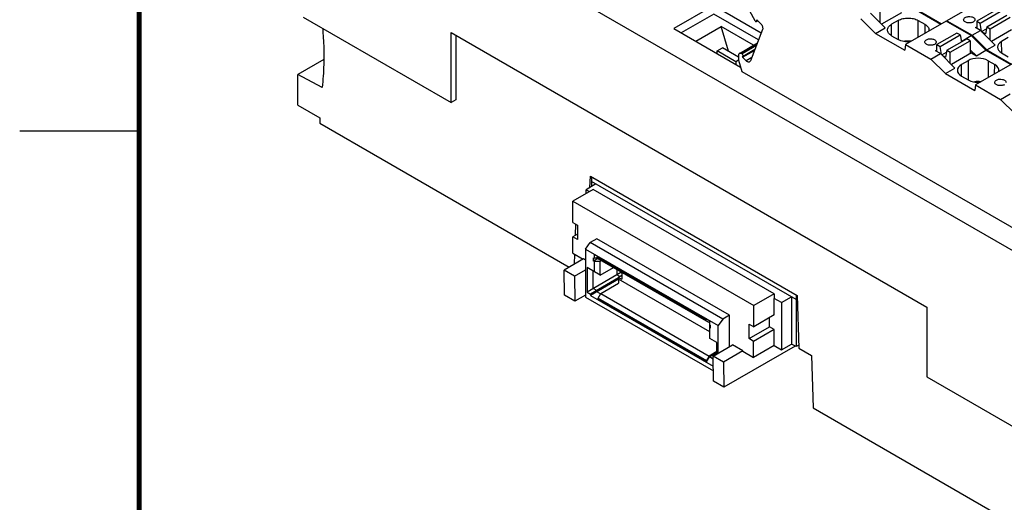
# Model space of a CAD drawing. Header units: inches. Extents: x 0 to 22, y 0 to 17.
# Tile 3 of 51: x 0 to 4.1, y 11.2 to 13.2. Entities that reach past the tile are written whole.
import ezdxf

# ---------------------------------------------------------------- set-up
doc = ezdxf.new("R2010")
doc.units = ezdxf.units.IN
doc.header["$LTSCALE"] = 1.21
doc.header["$MEASUREMENT"] = 0
doc.layers.get('0').update_dxf_attribs({"linetype": 'CONTINUOUS'})

msp = doc.modelspace()

# ---------------------------------------------------------------- linework, layer by layer
at = {"color": 7, "linetype": 'CONTINUOUS'}
for p, q in [((4.4892, 12.0535), (1.1129, 14.003)), ((5.0268, 13.8728), (3.8799, 13.2106)), ((2.8971, 13.2702), (2.737, 13.1777)), ((1.1864, 13.226), (1.8058, 12.8684)), ((2.9046, 13.2385), (2.7682, 13.1597)), ((3.0917, 13.1305), (2.9046, 13.2385)), ((2.924, 13.2633), (3.103, 13.1599)), ((3.0531, 13.2522), (3.0761, 13.211)), ((3.56, 13.2419), (3.621, 13.1808)), ((3.6009, 13.201), (3.6009, 13.2473)), ((3.6901, 13.2442), (3.6061, 13.1957)), ((3.7507, 13.2556), (3.8541, 13.1959)), ((3.7541, 13.2575), (3.8575, 13.1978)), ((4.0872, 13.2563), (4.0052, 13.209)), ((4.0191, 13.2009), (4.1026, 13.2491)), ((4.0469, 13.1848), (4.1305, 13.2331)), ((4.0609, 13.1768), (4.1444, 13.225)), ((2.8289, 13.1247), (2.9347, 13.1858)), ((2.9651, 13.0825), (2.9347, 13.1858)), ((3.0699, 13.1077), (2.9347, 13.1858)), ((3.0821, 13.2075), (3.088, 13.2108)), ((3.0821, 13.2075), (3.0831, 13.2087)), ((3.0831, 13.2087), (3.085, 13.2138)), ((3.0876, 13.2113), (3.0831, 13.2087)), ((3.085, 13.2138), (3.0999, 13.1989)), ((3.5808, 13.1576), (3.5196, 13.2186)), ((3.676, 13.2118), (3.6483, 13.1958)), ((3.6483, 13.1476), (3.6483, 13.1958)), ((3.676, 13.2118), (3.676, 13.1316)), ((3.8764, 13.2087), (3.7066, 13.1107)), ((3.7595, 13.1412), (3.7595, 13.2118)), ((3.7595, 13.2118), (3.7872, 13.1958)), ((3.7872, 13.1958), (3.7872, 13.1572)), ((3.9818, 13.1479), (3.8764, 13.2087)), ((3.8799, 13.2106), (3.8795, 13.207)), ((3.8799, 13.2106), (3.9852, 13.1498)), ((3.9996, 13.1816), (4.0048, 13.1846)), ((4.0052, 13.209), (4.0047, 13.1787)), ((4.0052, 13.209), (4.0191, 13.2009)), ((4.0248, 13.1652), (4.0191, 13.2009)), ((4.0469, 13.1848), (4.0408, 13.156)), ((4.0469, 13.1848), (4.0609, 13.1768)), ((1.8058, 12.8684), (1.8058, 13.1609)), ((1.8058, 13.1609), (3.7963, 12.0116)), ((1.8253, 13.1496), (1.8253, 12.8796)), ((2.737, 13.1777), (3.0163, 13.0165)), ((3.1083, 13.1735), (3.0576, 13.0419)), ((3.5808, 13.1576), (3.621, 13.1808)), ((3.5808, 13.1576), (3.7039, 13.0865)), ((3.6483, 13.1476), (3.676, 13.1316)), ((3.921, 13.1589), (3.8375, 13.1106)), ((3.8514, 13.1026), (3.9349, 13.1508)), ((3.9349, 13.1508), (3.921, 13.1589)), ((3.9349, 13.1508), (3.94, 13.1216)), ((3.9414, 13.1246), (3.9818, 13.1479)), ((3.9818, 13.1479), (4.043, 13.0868)), ((3.9852, 13.1498), (4.02, 13.1699)), ((4.0464, 13.0887), (3.9852, 13.1498)), ((4.02, 13.1699), (3.9996, 13.1816)), ((4.02, 13.1699), (4.081, 13.1087)), ((4.0248, 13.1652), (4.0453, 13.1771)), ((4.0248, 13.1652), (4.0408, 13.156)), ((4.0609, 13.1289), (4.0609, 13.1768)), ((4.1501, 13.1721), (4.0662, 13.1236)), ((3.0111, 13.0738), (3.0867, 13.1174)), ((3.0178, 13.0737), (3.0847, 13.1123)), ((3.0823, 13.1062), (3.0224, 13.0716)), ((3.7066, 13.1107), (3.7039, 13.0865)), ((3.7066, 13.1107), (3.812, 13.0498)), ((3.837, 13.082), (3.8375, 13.1106)), ((3.8375, 13.1106), (3.8514, 13.1026)), ((3.8568, 13.0687), (3.8514, 13.1026)), ((3.8792, 13.0865), (3.9628, 13.1347)), ((3.8932, 13.0785), (3.9767, 13.1267)), ((3.9414, 13.1246), (3.9393, 13.1258)), ((3.9428, 13.1232), (3.9414, 13.1246)), ((3.9767, 13.1267), (3.9628, 13.1347)), ((3.9767, 13.1267), (3.9775, 13.0725)), ((4.0464, 13.0887), (4.081, 13.1087)), ((4.136, 13.1398), (4.1083, 13.1238)), ((4.1091, 13.0756), (4.1083, 13.1238)), ((2.9179, 13.084), (2.9402, 13.0969)), ((2.9179, 13.0733), (2.9179, 13.084)), ((2.9959, 13.039), (2.9179, 13.084)), ((3.0079, 13.0578), (2.9402, 13.0969)), ((3.0079, 13.0666), (3.0079, 13.0448)), ((3.0223, 13.0717), (3.0178, 13.0737)), ((3.0248, 13.0575), (3.0747, 13.0863)), ((3.0248, 13.0575), (3.0268, 13.0626)), ((3.0268, 13.0626), (3.0766, 13.0914)), ((3.812, 13.0498), (3.8523, 13.0731)), ((3.8319, 13.0849), (3.8371, 13.0879)), ((3.8523, 13.0731), (3.8319, 13.0849)), ((3.8523, 13.0731), (3.9133, 13.012)), ((3.858, 13.0674), (3.8776, 13.0787)), ((3.8605, 13.0649), (3.8731, 13.0577)), ((3.8792, 13.0865), (3.8731, 13.0577)), ((3.8792, 13.0865), (3.8932, 13.0785)), ((3.8932, 13.0322), (3.8932, 13.0785)), ((3.9824, 13.0754), (3.8984, 13.0269)), ((4.0028, 13.0636), (3.9772, 13.089)), ((3.9824, 13.0754), (4.0028, 13.0636)), ((4.0028, 13.0636), (4.043, 13.0868)), ((4.043, 13.0868), (4.1464, 13.0271)), ((4.0464, 13.0887), (4.1498, 13.029)), ((4.1083, 13.0756), (4.136, 13.0596)), ((1.2725, 13.0475), (1.1641, 12.9849)), ((3.0074, 13.0457), (2.9959, 13.039)), ((2.9959, 13.039), (2.9959, 13.0283)), ((3.0079, 13.0448), (3.0218, 12.9982)), ((3.0397, 13.0426), (3.0248, 13.0575)), ((3.063, 13.0561), (3.0397, 13.0426)), ((3.0576, 13.0419), (3.0543, 13.0379)), ((3.8731, 12.9888), (3.812, 13.0498)), ((3.9683, 13.0431), (3.9406, 13.0271)), ((3.9413, 12.9789), (3.9406, 13.0271)), ((3.9683, 13.0431), (3.9683, 12.9628)), ((4.1618, 13.0359), (3.9989, 12.9419)), ((4.0518, 13.0431), (4.0796, 13.0271)), ((4.0518, 13.0431), (4.0518, 12.9725)), ((4.079, 12.9881), (4.0796, 13.0271)), ((1.1641, 12.8564), (1.1641, 12.9849)), ((1.2651, 12.9307), (1.1641, 12.9849)), ((3.0218, 12.9982), (4.5808, 12.098)), ((3.8731, 12.9888), (3.9133, 13.012)), ((3.8731, 12.9888), (3.9962, 12.9178)), ((3.9406, 12.9788), (3.9683, 12.9628)), ((3.9989, 12.9419), (3.9962, 12.9178)), ((3.9989, 12.9419), (4.1043, 12.8811)), ((4.1043, 12.8811), (4.1446, 12.9044)), ((1.1641, 12.8564), (1.256, 12.8033)), ((1.8253, 12.8796), (1.8058, 12.8684)), ((4.1655, 12.82), (4.1043, 12.8811)), ((1.256, 12.8033), (1.256, 12.7808)), ((1.256, 12.7808), (2.2991, 12.1786)), ((2.4113, 12.5268), (2.3696, 12.5027)), ((2.3862, 12.5123), (2.3877, 12.5597)), ((2.3877, 12.5597), (3.2534, 12.0599)), ((2.3928, 12.5571), (2.3925, 12.5377)), ((2.3925, 12.5377), (2.3925, 12.5159)), ((3.2486, 12.0434), (2.3925, 12.5377)), ((2.3999, 12.5041), (2.3139, 12.4545)), ((2.3696, 12.4866), (2.3696, 12.5027)), ((2.3696, 12.5027), (2.3835, 12.4947)), ((3.1571, 12.0669), (2.3999, 12.5041)), ((2.3139, 12.3661), (2.3139, 12.4545)), ((2.3139, 12.4545), (3.0711, 12.0173)), ((2.3139, 12.3661), (2.3334, 12.3548)), ((2.3258, 12.3119), (2.3272, 12.3584)), ((2.3334, 12.3548), (2.3334, 12.2938)), ((2.3334, 12.3163), (2.3139, 12.305)), ((2.3334, 12.2938), (2.3139, 12.305)), ((2.3139, 12.2375), (2.3139, 12.305)), ((2.3675, 12.2544), (2.3873, 12.282)), ((2.4148, 12.2978), (2.3873, 12.282)), ((2.9427, 11.9613), (2.3873, 12.282)), ((2.9702, 11.9772), (2.4148, 12.2978)), ((2.3139, 12.2375), (2.3575, 12.2123)), ((2.3675, 12.2544), (2.9229, 11.9338)), ((2.3675, 12.2544), (2.3675, 12.0535)), ((2.3589, 12.2131), (2.2782, 12.1665)), ((2.3221, 12.1918), (2.3233, 12.232)), ((2.3675, 12.2082), (2.3589, 12.2131)), ((2.4016, 12.2171), (2.4032, 12.2161)), ((2.4016, 12.2042), (2.4016, 12.2171)), ((2.4197, 12.2147), (2.4016, 12.2042)), ((2.4032, 12.2033), (2.4016, 12.2042)), ((2.8871, 11.9517), (2.4032, 12.2311)), ((2.4032, 12.2311), (2.4032, 12.2161)), ((2.4169, 12.2161), (2.4032, 12.2161)), ((2.4032, 12.2033), (2.4032, 12.1595)), ((2.4032, 12.2033), (2.4291, 12.2033)), ((2.4169, 12.2209), (2.4179, 12.2226)), ((2.4169, 12.2209), (2.8704, 11.9591)), ((2.4169, 12.2163), (2.4169, 12.2209)), ((2.4169, 12.2163), (2.8815, 11.948)), ((2.4291, 12.2033), (2.4343, 12.2062)), ((2.4291, 12.1446), (2.4291, 12.2033)), ((2.2798, 12.0613), (2.2782, 12.1665)), ((2.3216, 12.1414), (2.2782, 12.1665)), ((2.3216, 12.1414), (2.3675, 12.1679)), ((2.4291, 12.1446), (2.374, 12.1764)), ((2.374, 12.1764), (2.374, 12.0742)), ((2.515, 12.1556), (2.374, 12.0742)), ((2.3999, 12.0891), (2.3999, 12.1615)), ((2.4291, 12.1446), (2.4851, 12.1769)), ((2.4983, 12.1693), (2.4983, 12.146)), ((2.515, 12.1556), (2.515, 12.1596)), ((2.5192, 12.1532), (2.515, 12.1556)), ((2.5192, 12.1572), (2.5192, 12.1283)), ((2.3216, 12.1414), (2.3232, 12.0363)), ((2.5059, 12.1335), (2.3886, 12.0658)), ((2.5058, 12.1278), (2.3886, 12.0601)), ((2.5108, 12.1387), (2.4983, 12.146)), ((2.8871, 11.9078), (2.5056, 12.1281)), ((2.5056, 12.1281), (2.5056, 12.1113)), ((2.5058, 12.1295), (2.506, 12.1352)), ((2.5192, 12.1436), (2.506, 12.1359)), ((2.506, 12.1359), (2.5192, 12.1283)), ((2.374, 12.0742), (2.3886, 12.0658)), ((2.4145, 12.0807), (2.3999, 12.0891)), ((2.4145, 12.0751), (2.4145, 12.0807)), ((2.4299, 12.0662), (2.4145, 12.0751)), ((2.4311, 12.0682), (2.5056, 12.1113)), ((2.3232, 12.0363), (2.2798, 12.0613)), ((2.3675, 12.0618), (2.3232, 12.0363)), ((2.3675, 12.0535), (2.9028, 11.7445)), ((2.3886, 12.0658), (2.3886, 12.0601)), ((2.3886, 12.0601), (2.9017, 11.7639)), ((2.4199, 12.049), (2.4311, 12.0682)), ((2.4199, 12.049), (2.8734, 11.7871)), ((2.4199, 12.0443), (2.4199, 12.049)), ((2.8744, 11.7819), (2.4199, 12.0443)), ((2.4311, 12.0682), (2.8846, 11.8064)), ((3.1571, 12.0669), (3.0711, 12.0173)), ((3.1571, 12.0669), (3.1574, 12.0478)), ((3.188, 12.0301), (3.1574, 12.0478)), ((3.1574, 11.9787), (3.1574, 12.0478)), ((3.188, 12.0301), (3.2298, 12.0542)), ((3.188, 12.0301), (3.188, 11.8324)), ((3.2298, 12.0542), (3.2298, 11.8566)), ((3.2489, 12.0628), (3.2486, 12.0434)), ((3.2486, 12.0434), (3.2486, 11.8457)), ((3.2534, 12.0599), (3.26, 11.8391)), ((3.0711, 11.9289), (3.0711, 12.0173)), ((3.7963, 12.0116), (3.7963, 11.7191)), ((2.8714, 11.9608), (2.8704, 11.9591)), ((2.8704, 11.9591), (2.8704, 11.9544)), ((2.8815, 11.948), (2.8873, 11.9513)), ((2.8871, 11.8802), (2.8871, 11.9517)), ((2.9427, 11.9613), (2.9229, 11.9338)), ((2.9702, 11.9772), (2.9427, 11.9613)), ((2.9702, 11.8458), (2.9702, 11.9772)), ((3.1574, 11.9787), (3.0711, 11.9289)), ((3.1379, 11.9289), (3.1379, 11.9674)), ((2.8871, 11.9368), (2.8888, 11.9358)), ((2.8888, 11.9229), (2.8871, 11.9239)), ((2.8888, 11.9358), (2.8888, 11.9229)), ((2.9229, 11.8185), (2.9229, 11.9338)), ((3.0516, 11.9401), (3.0711, 11.9289)), ((3.0516, 11.8791), (3.0516, 11.9401)), ((3.0516, 11.8791), (3.1379, 11.9289)), ((3.1573, 11.9177), (3.071, 11.8678)), ((3.1573, 11.9177), (3.1379, 11.9289)), ((3.1573, 11.8502), (3.1573, 11.9177)), ((2.9163, 11.8633), (2.8871, 11.8802)), ((3.071, 11.8678), (3.0516, 11.8791)), ((3.071, 11.8003), (3.071, 11.8678)), ((2.9163, 11.8247), (2.8846, 11.8064)), ((2.9019, 11.8064), (2.9826, 11.853)), ((2.9163, 11.8147), (2.9163, 11.8633)), ((3.026, 11.8279), (2.9453, 11.7813)), ((3.2446, 11.848), (2.9469, 11.6761)), ((3.026, 11.8279), (2.9826, 11.853)), ((3.026, 11.8263), (3.026, 11.8279)), ((3.026, 11.8263), (3.071, 11.8003)), ((3.1573, 11.8502), (3.071, 11.8003)), ((3.1573, 11.8502), (3.188, 11.8324)), ((3.188, 11.8324), (3.2298, 11.8566)), ((3.2486, 11.8457), (3.2298, 11.8566)), ((3.2596, 11.8518), (3.2486, 11.8457)), ((3.26, 11.8391), (3.3133, 11.8083)), ((2.8846, 11.8064), (2.8734, 11.7871)), ((2.8734, 11.7871), (2.8734, 11.7825)), ((2.8744, 11.7819), (2.8864, 11.8026)), ((2.8864, 11.8026), (2.9163, 11.8199)), ((2.9017, 11.7938), (2.8864, 11.8026)), ((2.9017, 11.7639), (2.9017, 11.7938)), ((2.9453, 11.7813), (2.9019, 11.8064)), ((2.9035, 11.7012), (2.9019, 11.8064)), ((3.3133, 11.8083), (3.3198, 11.5892)), ((2.9017, 11.7695), (2.9024, 11.7691)), ((2.9453, 11.7813), (2.9469, 11.6761)), ((2.9469, 11.6761), (2.9035, 11.7012)), ((3.7963, 11.7191), (4.4157, 11.3615)), ((3.3198, 11.5892), (4.3851, 10.9741))]:
    msp.add_line(p, q, dxfattribs=at)
at = {"color": 2, "linetype": 'CONTINUOUS'}
msp.add_line((0, 12.75), (0.5, 12.75), dxfattribs=at)
at = {"color": 7, "linetype": 'CONTINUOUS', "const_width": 0.02}
msp.add_lwpolyline([(0.5, 16.5), (0.5, 0.5)], dxfattribs=at)
at = {"color": 7, "linetype": 'CONTINUOUS'}
for centre, radius, start, end in [((3.7171, 13.03), 0.0953, 97.9164, 99.99), ((3.7174, 13.0273), 0.098, 95.1958, 97.9157), ((3.7178, 13.024), 0.1014, 82.8533, 95.2104), ((2.5897, 12.1277), 0.0839, 178.742, 179.941), ((2.4343, 12.1359), 0.0716, 359.3979, 359.9892)]:
    msp.add_arc(centre, radius, start, end, dxfattribs=at)
for centre, ratio, start_param, end_param in [((4.1501, 13.0997), 0.577343, 2.356233, 3.926953), ((3.9824, 13.0029), 0.577343, 2.356233, 3.926953), ((4.0101, 13.0189), 0.577431, 0.785436, 2.356156), ((4.0378, 13.0029), 0.577343, 6.139433, 7.068545), ((4.0101, 12.987), 0.577431, -2.356156, -1.425868), ((4.0101, 12.9217), 0.577431, 7.659214, 8.115766)]:
    msp.add_ellipse(centre, major_axis=(0.0591, 0), ratio=ratio, start_param=start_param, end_param=end_param, dxfattribs=at)
for points, knots in [([(3.9565, 13.2242), (3.9601, 13.2263), (3.9689, 13.2287), (3.9799, 13.2281), (3.988, 13.2254), (3.9928, 13.2226), (3.996, 13.2189), (3.9968, 13.216), (3.9968, 13.2146)], [0, 0, 0, 0, 0.269931, 0.561319, 0.695461, 0.813132, 0.912847, 1, 1, 1, 1]), ([(3.0761, 13.211), (3.0765, 13.2103), (3.0774, 13.2091), (3.0792, 13.2075), (3.0812, 13.2069), (3.0821, 13.2075)], [0, 0, 0, 0, 0.31129, 0.593798, 1, 1, 1, 1]), ([(3.0999, 13.1989), (3.1035, 13.1954), (3.1075, 13.1888), (3.1094, 13.1797), (3.109, 13.1753), (3.1083, 13.1735)], [0, 0, 0, 0, 0.541711, 0.792008, 1, 1, 1, 1]), ([(3.631, 13.1717), (3.631, 13.174), (3.6318, 13.1787), (3.6354, 13.1852), (3.641, 13.1911), (3.6457, 13.1943), (3.6483, 13.1958)], [0, 0, 0, 0, 0.217749, 0.450888, 0.710464, 1, 1, 1, 1]), ([(3.676, 13.2118), (3.6819, 13.2153), (3.6957, 13.2203), (3.7178, 13.2226), (3.7398, 13.2203), (3.7536, 13.2153), (3.7595, 13.2118)], [0, 0, 0, 0, 0.237253, 0.5, 0.762747, 1, 1, 1, 1]), ([(3.7872, 13.1958), (3.7898, 13.1943), (3.7945, 13.1911), (3.8002, 13.1852), (3.8037, 13.1787), (3.8045, 13.174), (3.8045, 13.1717)], [0, 0, 0, 0, 0.289536, 0.549112, 0.782251, 1, 1, 1, 1]), ([(3.9496, 13.2146), (3.9496, 13.2164), (3.9512, 13.2205), (3.9545, 13.2231), (3.9565, 13.2242)], [0, 0, 0, 0, 0.449251, 1, 1, 1, 1]), ([(3.9899, 13.2049), (3.9862, 13.2028), (3.9775, 13.2005), (3.9664, 13.201), (3.9583, 13.2037), (3.9536, 13.2066), (3.9504, 13.2103), (3.9496, 13.2132), (3.9496, 13.2146)], [0, 0, 0, 0, 0.269931, 0.561319, 0.695461, 0.813132, 0.912847, 1, 1, 1, 1]), ([(3.9968, 13.2146), (3.9968, 13.2127), (3.9952, 13.2086), (3.9918, 13.2061), (3.9899, 13.2049)], [0, 0, 0, 0, 0.449251, 1, 1, 1, 1]), ([(1.267, 13.1795), (1.268, 13.1694), (1.2712, 13.1298), (1.2727, 13.0901), (1.2727, 13.0605)], [0, 0, 0, 0, 0.254976, 1, 1, 1, 1]), ([(3.6483, 13.1476), (3.6457, 13.1491), (3.641, 13.1523), (3.6354, 13.1583), (3.6318, 13.1648), (3.631, 13.1695), (3.631, 13.1717)], [0, 0, 0, 0, 0.289536, 0.549112, 0.782251, 1, 1, 1, 1]), ([(3.7263, 13.122), (3.7173, 13.1212), (3.6999, 13.122), (3.6831, 13.1275), (3.676, 13.1316)], [0, 0, 0, 0, 0.524666, 1, 1, 1, 1]), ([(3.7874, 13.1211), (3.7874, 13.1229), (3.789, 13.127), (3.7924, 13.1296), (3.7943, 13.1307)], [0, 0, 0, 0, 0.449251, 1, 1, 1, 1]), ([(3.8277, 13.1114), (3.8241, 13.1093), (3.8153, 13.107), (3.8043, 13.1075), (3.7962, 13.1102), (3.7915, 13.1131), (3.7882, 13.1168), (3.7874, 13.1197), (3.7874, 13.1211)], [0, 0, 0, 0, 0.269931, 0.561319, 0.695461, 0.813132, 0.912847, 1, 1, 1, 1]), ([(3.7943, 13.1307), (3.798, 13.1328), (3.8067, 13.1352), (3.8178, 13.1346), (3.8259, 13.1319), (3.8306, 13.1291), (3.8338, 13.1254), (3.8347, 13.1225), (3.8347, 13.1211)], [0, 0, 0, 0, 0.269931, 0.561319, 0.695461, 0.813132, 0.912847, 1, 1, 1, 1]), ([(3.8329, 13.1159), (3.8326, 13.1155), (3.8311, 13.1137), (3.8293, 13.1123), (3.8277, 13.1114)], [0, 0, 0, 0, 0.230504, 1, 1, 1, 1]), ([(3.8347, 13.1211), (3.8347, 13.1206), (3.8345, 13.1188), (3.8337, 13.1171), (3.8329, 13.1159)], [0, 0, 0, 0, 0.24075, 1, 1, 1, 1]), ([(1.2727, 13.0605), (1.2727, 13.0494), (1.2721, 13.006), (1.269, 12.9627), (1.2651, 12.9307)], [0, 0, 0, 0, 0.256534, 1, 1, 1, 1]), ([(3.0111, 13.0738), (3.0101, 13.0732), (3.0083, 13.0709), (3.0079, 13.0681), (3.0079, 13.0666)], [0, 0, 0, 0, 0.449148, 1, 1, 1, 1]), ([(3.0178, 13.0737), (3.0166, 13.0742), (3.0144, 13.0748), (3.012, 13.0743), (3.0111, 13.0738)], [0, 0, 0, 0, 0.540895, 1, 1, 1, 1]), ([(3.0268, 13.0626), (3.0274, 13.0642), (3.0264, 13.0681), (3.0239, 13.0709), (3.0223, 13.0717)], [0, 0, 0, 0, 0.48249, 1, 1, 1, 1]), ([(3.0445, 13.0389), (3.0441, 13.0391), (3.0424, 13.0402), (3.0408, 13.0415), (3.0397, 13.0426)], [0, 0, 0, 0, 0.236735, 1, 1, 1, 1]), ([(3.0543, 13.0379), (3.053, 13.0372), (3.0494, 13.0366), (3.0461, 13.038), (3.0445, 13.0389)], [0, 0, 0, 0, 0.449252, 1, 1, 1, 1]), ([(4.0797, 12.9523), (4.0797, 12.9542), (4.0813, 12.9583), (4.0847, 12.9608), (4.0866, 12.962)], [0, 0, 0, 0, 0.449251, 1, 1, 1, 1]), ([(4.12, 12.9427), (4.1164, 12.9406), (4.1077, 12.9382), (4.0966, 12.9388), (4.0885, 12.9415), (4.0838, 12.9443), (4.0805, 12.948), (4.0797, 12.951), (4.0797, 12.9523)], [0, 0, 0, 0, 0.269931, 0.561319, 0.695461, 0.813132, 0.912847, 1, 1, 1, 1]), ([(4.0866, 12.962), (4.0903, 12.9641), (4.099, 12.9664), (4.1101, 12.9659), (4.1182, 12.9632), (4.1229, 12.9603), (4.1261, 12.9566), (4.127, 12.9537), (4.127, 12.9523)], [0, 0, 0, 0, 0.269931, 0.561319, 0.695461, 0.813132, 0.912847, 1, 1, 1, 1])]:
    msp.add_open_spline(points, degree=3, knots=knots, dxfattribs=at)
msp.add_open_spline([(3.8045, 13.1717), (3.8045, 13.1701), (3.8043, 13.1684), (3.8039, 13.1668)], degree=3, dxfattribs=at)

doc.saveas('drawing.dxf')
